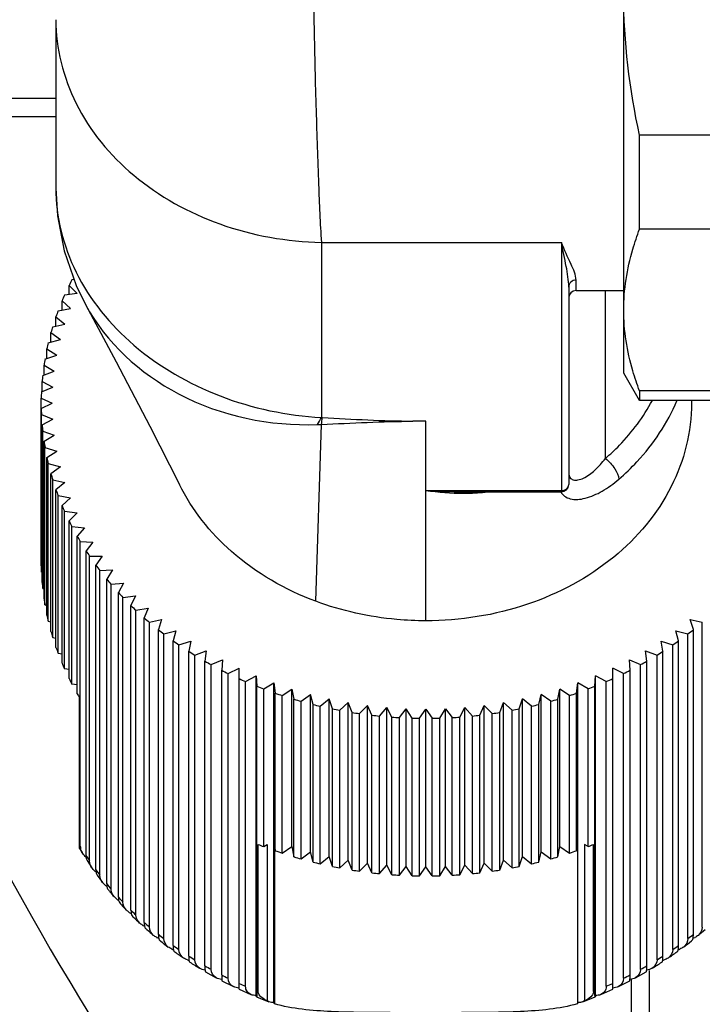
# Model space of a CAD drawing. Header units: millimetres. Extents: x 0 to 11890, y 0 to 8410.
# Tile 45 of 130: x 6442 to 6460, y 1763 to 1790. Entities that reach past the tile are written whole.
import ezdxf

# ---------------------------------------------------------------- set-up
doc = ezdxf.new("R2010")
doc.units = ezdxf.units.MM
doc.header["$LTSCALE"] = 653.95
doc.layers.get('0').update_dxf_attribs({"linetype": 'CONTINUOUS'})
for name, color, linetype in [('304103000010DXF_CONTINUOUS_LINE', 7, 'CONTINUOUS'), ('304110000252DXF_CONTINUOUS_LINE', 7, 'CONTINUOUS'), ('304304000121DXF_CONTINUOUS_LINE', 7, 'CONTINUOUS'), ('JISHUZILIAO_DXF_DIMENSION', 7, 'CONTINUOUS')]:
    doc.layers.add(name, color=color, linetype=linetype)
doc.styles.get("Standard").update_dxf_attribs({"font": 'txt', "width": 0.7})
doc.dimstyles.new('DIMSTYLE_5', dxfattribs={"dimtxt": 85, "dimasz": 60, "dimexe": 1, "dimexo": 0, "dimgap": 4.25, "dimtad": 0, "dimtih": 1, "dimtoh": 1, "dimdec": 1, "dimdsep": 46, "dimtxsty": 'Standard', "dimblk": '_FILLED', "dimblk1": '_FILLED', "dimblk2": '_FILLED', "dimcen": 0.09, "dimclrt": 5, "dimazin": 2, "dimtp": 0.5, "dimtm": 0.5, "dimtfac": 1, "dimtdec": 4, "dimtofl": 0, "dimtmove": 0, "dimatfit": 3, "dimldrblk": '_FILLED', "dimfxl": 1, "dimtolj": 1, "dimarcsym": 0})

# ---------------------------------------------------------------- blocks, each defined once
blk = doc.blocks.new('*D8')
at = {"layer": 'JISHUZILIAO_DXF_DIMENSION', "color": 2, "linetype": 'Continuous', "transparency": 16777216}
for start, end in [(291.01931, 360), (190, 259.37553)]:
    blk.add_arc((6523.715, 1804.677), 571.22, start, end, dxfattribs=at)
for points in [[(7101.772, 1744.235), (7094.936, 1804.677), (7081.8, 1745.285)], [(5984.423, 1649.277), (5961.173, 1705.486), (5964.936, 1644.775)]]:
    blk.add_solid(points, dxfattribs=at)
blk = doc.blocks.new('_FILLED')
at = {"color": 0, "linetype": 'ByBlock'}
blk.add_solid([(0, 0), (-1, 0.16667), (-1, -0.16667)], dxfattribs=at)

msp = doc.modelspace()

# ---------------------------------------------------------------- linework, layer by layer
at = {"color": 2, "linetype": 'Continuous'}
msp.add_circle((6523.715, 1804.677), 392, dxfattribs=at)
at = {"layer": '304103000010DXF_CONTINUOUS_LINE', "color": 7, "linetype": 'Continuous'}
for centre, radius, start, end in [((6523.715, 1804.677), 82.5, 213.14218, 51.82511), ((6511.715, 1804.677), 90, 196.71611, 219.82654)]:
    msp.add_arc(centre, radius, start, end, dxfattribs=at)
at = {"layer": '304103000010DXF_CONTINUOUS_LINE', "color": 9, "linetype": 'Continuous'}
msp.add_arc((6511.715, 1804.677), 80, 192.30067, 216.16009, dxfattribs=at)
at = {"layer": '304110000252DXF_CONTINUOUS_LINE', "color": 7, "linetype": 'Continuous'}
for p, q in [((6458.215, 1780.177), (6458.215, 1799.177)), ((6442.715, 1789.822), (6442.715, 1785.223)), ((6458.648, 1784.103), (6458.648, 1786.671)), ((6462.215, 1786.671), (6458.648, 1786.671)), ((6462.215, 1784.103), (6458.648, 1784.103)), ((6443.217, 1782.727), (6443.154, 1782.722)), ((6443.076, 1782.319), (6443.076, 1782.567)), ((6443.076, 1782.567), (6443.293, 1782.347)), ((6456.715, 1782.521), (6456.715, 1777.134)), ((6456.915, 1782.427), (6458.215, 1782.427)), ((6442.884, 1781.895), (6442.884, 1782.145)), ((6442.884, 1782.145), (6443.115, 1781.935)), ((6443.293, 1782.347), (6442.952, 1782.303)), ((6442.777, 1781.876), (6443.115, 1781.935)), ((6443.526, 1782.045), (6443.527, 1782.043)), ((6442.719, 1781.462), (6442.719, 1781.715)), ((6442.719, 1781.715), (6442.963, 1781.515)), ((6442.63, 1781.442), (6442.963, 1781.515)), ((6442.51, 1781.003), (6442.838, 1781.09)), ((6442.582, 1781.022), (6442.582, 1781.279)), ((6442.582, 1781.279), (6442.838, 1781.09)), ((6442.473, 1780.576), (6442.473, 1780.838)), ((6442.473, 1780.838), (6442.741, 1780.66)), ((6442.419, 1780.559), (6442.741, 1780.66)), ((6442.392, 1780.125), (6442.392, 1780.392)), ((6442.392, 1780.392), (6442.671, 1780.226)), ((6442.356, 1780.111), (6442.671, 1780.226)), ((6458.648, 1779.427), (6458.215, 1780.177)), ((6442.322, 1779.662), (6442.629, 1779.79)), ((6442.34, 1779.669), (6442.34, 1779.944)), ((6442.34, 1779.944), (6442.629, 1779.79)), ((6442.317, 1774.91), (6442.317, 1779.494)), ((6442.317, 1779.494), (6442.615, 1779.353)), ((6458.648, 1779.688), (6458.648, 1779.427)), ((6462.215, 1779.688), (6458.648, 1779.688)), ((6442.317, 1779.212), (6442.615, 1779.353)), ((6462.215, 1779.427), (6458.648, 1779.427)), ((6460.065, 1779.427), (6460.065, 1779.353)), ((6442.322, 1774.742), (6442.322, 1779.044)), ((6442.322, 1779.044), (6442.629, 1778.916)), ((6442.34, 1778.762), (6442.629, 1778.916)), ((6442.34, 1774.46), (6442.34, 1778.762)), ((6442.356, 1774.293), (6442.356, 1778.594)), ((6442.356, 1778.594), (6442.671, 1778.48)), ((6442.392, 1778.313), (6442.671, 1778.48)), ((6442.392, 1774.012), (6442.392, 1778.313)), ((6442.419, 1773.845), (6442.419, 1778.147)), ((6442.419, 1778.147), (6442.741, 1778.046)), ((6442.473, 1777.868), (6442.741, 1778.046)), ((6442.473, 1773.566), (6442.473, 1777.868)), ((6442.51, 1773.401), (6442.51, 1777.703)), ((6442.51, 1777.703), (6442.838, 1777.616)), ((6442.838, 1777.616), (6442.582, 1777.427)), ((6442.582, 1773.125), (6442.582, 1777.427)), ((6442.63, 1772.962), (6442.63, 1777.263)), ((6442.63, 1777.263), (6442.963, 1777.19)), ((6442.963, 1777.19), (6442.719, 1776.991)), ((6442.719, 1772.689), (6442.719, 1776.991)), ((6442.777, 1772.528), (6442.777, 1776.83)), ((6442.777, 1776.83), (6443.115, 1776.771)), ((6443.115, 1776.771), (6442.884, 1776.561)), ((6453.851, 1776.934), (6456.515, 1776.934)), ((6442.884, 1772.259), (6442.884, 1776.561)), ((6442.952, 1772.101), (6442.952, 1776.403)), ((6442.952, 1776.403), (6443.293, 1776.359)), ((6443.293, 1776.359), (6443.076, 1776.139)), ((6443.076, 1771.837), (6443.076, 1776.139)), ((6443.154, 1771.682), (6443.154, 1775.984)), ((6443.154, 1775.984), (6443.497, 1775.954)), ((6443.497, 1775.954), (6443.295, 1775.726)), ((6443.295, 1771.424), (6443.295, 1775.726)), ((6443.383, 1767.258), (6443.383, 1775.574)), ((6443.383, 1775.574), (6443.727, 1775.56)), ((6443.727, 1775.56), (6443.539, 1775.323)), ((6443.539, 1767.006), (6443.539, 1775.323)), ((6443.637, 1766.858), (6443.637, 1775.175)), ((6443.637, 1775.175), (6443.982, 1775.175)), ((6443.982, 1775.175), (6443.81, 1774.931)), ((6443.81, 1766.614), (6443.81, 1774.931)), ((6442.322, 1774.742), (6442.34, 1774.734)), ((6443.917, 1774.787), (6444.261, 1774.802)), ((6443.917, 1766.471), (6443.917, 1774.787)), ((6444.261, 1774.802), (6444.105, 1774.551)), ((6444.105, 1766.234), (6444.105, 1774.551)), ((6444.221, 1774.412), (6444.564, 1774.442)), ((6444.221, 1766.095), (6444.221, 1774.412)), ((6444.564, 1774.442), (6444.423, 1774.184)), ((6442.356, 1774.293), (6442.392, 1774.279)), ((6444.423, 1765.867), (6444.423, 1774.184)), ((6444.548, 1774.051), (6444.889, 1774.095)), ((6444.889, 1774.095), (6444.765, 1773.831)), ((6442.419, 1773.845), (6442.473, 1773.828)), ((6444.548, 1765.734), (6444.548, 1774.051)), ((6444.765, 1765.514), (6444.765, 1773.831)), ((6444.898, 1773.703), (6445.235, 1773.762)), ((6444.898, 1765.386), (6444.898, 1773.703)), ((6445.235, 1773.762), (6445.129, 1773.493)), ((6442.51, 1773.401), (6442.582, 1773.382)), ((6445.129, 1765.177), (6445.129, 1773.493)), ((6445.27, 1773.372), (6445.603, 1773.445)), ((6445.27, 1765.055), (6445.27, 1773.372)), ((6445.603, 1773.445), (6445.514, 1773.172)), ((6460.028, 1773.445), (6460.361, 1773.372)), ((6460.117, 1773.172), (6460.028, 1773.445)), ((6460.361, 1765.055), (6460.361, 1773.372)), ((6445.514, 1764.855), (6445.514, 1773.172)), ((6445.662, 1773.056), (6445.99, 1773.144)), ((6445.662, 1764.74), (6445.662, 1773.056)), ((6445.99, 1773.144), (6445.919, 1772.867)), ((6459.641, 1773.144), (6459.969, 1773.056)), ((6459.712, 1772.867), (6459.641, 1773.144)), ((6459.969, 1764.74), (6459.969, 1773.056)), ((6460.117, 1764.855), (6460.117, 1773.172)), ((6442.63, 1772.962), (6442.719, 1772.942)), ((6445.919, 1764.551), (6445.919, 1772.867)), ((6446.075, 1772.758), (6446.396, 1772.86)), ((6446.075, 1764.441), (6446.075, 1772.758)), ((6446.396, 1772.86), (6446.342, 1772.581)), ((6459.235, 1772.86), (6459.556, 1772.758)), ((6459.288, 1772.581), (6459.235, 1772.86)), ((6459.556, 1764.441), (6459.556, 1772.758)), ((6459.712, 1764.551), (6459.712, 1772.867)), ((6442.777, 1772.528), (6442.884, 1772.509)), ((6446.342, 1764.264), (6446.342, 1772.581)), ((6446.505, 1772.478), (6446.82, 1772.593)), ((6446.505, 1764.162), (6446.505, 1772.478)), ((6446.82, 1772.593), (6446.784, 1772.312)), ((6458.811, 1772.593), (6459.126, 1772.478)), ((6458.847, 1772.312), (6458.811, 1772.593)), ((6459.126, 1764.162), (6459.126, 1772.478)), ((6459.288, 1764.264), (6459.288, 1772.581)), ((6446.784, 1763.996), (6446.784, 1772.312)), ((6446.953, 1772.217), (6447.26, 1772.345)), ((6446.953, 1763.9), (6446.953, 1772.217)), ((6447.26, 1772.345), (6447.242, 1772.063)), ((6458.389, 1772.063), (6458.371, 1772.345)), ((6458.371, 1772.345), (6458.678, 1772.217)), ((6458.678, 1763.9), (6458.678, 1772.217)), ((6458.847, 1763.996), (6458.847, 1772.312)), ((6443.076, 1772.085), (6442.952, 1772.101)), ((6447.242, 1763.747), (6447.242, 1772.063)), ((6447.417, 1771.976), (6447.715, 1772.117)), ((6447.417, 1763.659), (6447.417, 1771.976)), ((6447.715, 1763.357), (6447.715, 1772.117)), ((6457.915, 1763.357), (6457.915, 1772.117)), ((6458.214, 1771.976), (6457.915, 1772.117)), ((6458.214, 1763.659), (6458.214, 1771.976)), ((6458.389, 1763.747), (6458.389, 1772.063)), ((6443.295, 1771.67), (6443.154, 1771.682)), ((6447.896, 1771.754), (6448.185, 1771.908)), ((6447.896, 1763.438), (6447.896, 1771.754)), ((6448.185, 1771.908), (6448.203, 1771.626)), ((6448.185, 1763.182), (6448.185, 1771.908)), ((6448.388, 1771.554), (6448.667, 1771.72)), ((6448.667, 1762.993), (6448.667, 1771.72)), ((6448.667, 1771.72), (6448.703, 1771.439)), ((6456.928, 1771.439), (6456.964, 1771.72)), ((6456.964, 1762.993), (6456.964, 1771.72)), ((6457.243, 1771.554), (6456.964, 1771.72)), ((6457.428, 1771.626), (6457.446, 1771.908)), ((6457.446, 1763.182), (6457.446, 1771.908)), ((6457.735, 1771.754), (6457.446, 1771.908)), ((6457.735, 1763.438), (6457.735, 1771.754)), ((6448.203, 1763.309), (6448.203, 1771.626)), ((6448.388, 1767.252), (6448.388, 1771.554)), ((6448.703, 1767.137), (6448.703, 1771.439)), ((6448.892, 1771.375), (6449.16, 1771.552)), ((6449.16, 1767.251), (6449.16, 1771.552)), ((6449.16, 1771.552), (6449.214, 1771.274)), ((6449.407, 1771.217), (6449.664, 1771.406)), ((6449.664, 1767.105), (6449.664, 1771.406)), ((6449.735, 1771.13), (6449.664, 1771.406)), ((6455.896, 1771.13), (6455.967, 1771.406)), ((6455.967, 1767.105), (6455.967, 1771.406)), ((6456.224, 1771.217), (6455.967, 1771.406)), ((6456.417, 1771.274), (6456.471, 1771.552)), ((6456.471, 1767.251), (6456.471, 1771.552)), ((6456.739, 1771.375), (6456.471, 1771.552)), ((6456.928, 1767.137), (6456.928, 1771.439)), ((6457.243, 1767.252), (6457.243, 1771.554)), ((6457.428, 1763.309), (6457.428, 1771.626)), ((6443.365, 1767.202), (6443.365, 1771.302)), ((6448.892, 1767.073), (6448.892, 1771.375)), ((6449.214, 1766.972), (6449.214, 1771.274)), ((6449.407, 1766.916), (6449.407, 1771.217)), ((6449.735, 1766.828), (6449.735, 1771.13)), ((6449.932, 1771.083), (6450.176, 1771.282)), ((6450.176, 1766.98), (6450.176, 1771.282)), ((6450.265, 1771.009), (6450.176, 1771.282)), ((6450.464, 1770.97), (6450.695, 1771.18)), ((6450.695, 1766.878), (6450.695, 1771.18)), ((6450.801, 1770.912), (6450.695, 1771.18)), ((6454.83, 1770.912), (6454.936, 1771.18)), ((6454.936, 1766.878), (6454.936, 1771.18)), ((6455.167, 1770.97), (6454.936, 1771.18)), ((6455.366, 1771.009), (6455.455, 1771.282)), ((6455.455, 1766.98), (6455.455, 1771.282)), ((6455.699, 1771.083), (6455.455, 1771.282)), ((6455.896, 1766.828), (6455.896, 1771.13)), ((6456.224, 1766.916), (6456.224, 1771.217)), ((6456.417, 1766.972), (6456.417, 1771.274)), ((6456.739, 1767.073), (6456.739, 1771.375)), ((6449.932, 1766.781), (6449.932, 1771.083)), ((6450.265, 1766.708), (6450.265, 1771.009)), ((6450.464, 1766.668), (6450.464, 1770.97)), ((6450.801, 1766.61), (6450.801, 1770.912)), ((6451.003, 1770.881), (6451.22, 1771.1)), ((6451.003, 1766.579), (6451.003, 1770.881)), ((6451.22, 1766.799), (6451.22, 1771.1)), ((6451.343, 1770.837), (6451.22, 1771.1)), ((6451.547, 1770.815), (6451.749, 1771.043)), ((6451.749, 1766.741), (6451.749, 1771.043)), ((6451.89, 1770.785), (6451.749, 1771.043)), ((6452.094, 1770.772), (6452.282, 1771.009)), ((6452.282, 1766.707), (6452.282, 1771.009)), ((6452.438, 1770.757), (6452.282, 1771.009)), ((6452.643, 1770.753), (6452.815, 1770.998)), ((6452.815, 1766.696), (6452.815, 1770.998)), ((6452.815, 1770.998), (6452.988, 1770.753)), ((6453.193, 1770.757), (6453.349, 1771.009)), ((6453.349, 1766.707), (6453.349, 1771.009)), ((6453.349, 1771.009), (6453.537, 1770.772)), ((6453.741, 1770.785), (6453.882, 1771.043)), ((6453.882, 1766.741), (6453.882, 1771.043)), ((6453.882, 1771.043), (6454.084, 1770.815)), ((6454.288, 1770.837), (6454.411, 1771.1)), ((6454.411, 1766.799), (6454.411, 1771.1)), ((6454.628, 1770.881), (6454.411, 1771.1)), ((6454.628, 1766.579), (6454.628, 1770.881)), ((6454.83, 1766.61), (6454.83, 1770.912)), ((6455.167, 1766.668), (6455.167, 1770.97)), ((6455.366, 1766.708), (6455.366, 1771.009)), ((6455.699, 1766.781), (6455.699, 1771.083)), ((6451.343, 1766.535), (6451.343, 1770.837)), ((6451.547, 1766.513), (6451.547, 1770.815)), ((6451.89, 1766.483), (6451.89, 1770.785)), ((6452.094, 1766.47), (6452.094, 1770.772)), ((6452.438, 1766.456), (6452.438, 1770.757)), ((6452.643, 1766.451), (6452.643, 1770.753)), ((6452.988, 1766.451), (6452.988, 1770.753)), ((6453.193, 1766.456), (6453.193, 1770.757)), ((6453.537, 1766.47), (6453.537, 1770.772)), ((6453.741, 1766.483), (6453.741, 1770.785)), ((6454.084, 1766.513), (6454.084, 1770.815)), ((6454.288, 1766.535), (6454.288, 1770.837)), ((6443.365, 1767.202), (6443.434, 1767.086)), ((6448.239, 1763.295), (6448.239, 1767.31)), ((6448.388, 1767.252), (6448.485, 1767.31)), ((6448.485, 1767.31), (6448.485, 1763.039)), ((6448.681, 1767.31), (6448.681, 1762.963)), ((6448.681, 1767.31), (6448.703, 1767.137)), ((6448.892, 1767.073), (6449.16, 1767.251)), ((6449.16, 1767.251), (6449.214, 1766.972)), ((6449.407, 1766.916), (6449.664, 1767.105)), ((6449.735, 1766.828), (6449.664, 1767.105)), ((6455.896, 1766.828), (6455.967, 1767.105)), ((6455.967, 1767.105), (6456.224, 1766.916)), ((6456.417, 1766.972), (6456.471, 1767.251)), ((6456.471, 1767.251), (6456.739, 1767.073)), ((6456.95, 1767.31), (6456.928, 1767.137)), ((6456.95, 1767.31), (6456.95, 1762.963)), ((6457.146, 1767.31), (6457.146, 1763.039)), ((6457.243, 1767.252), (6457.146, 1767.31)), ((6457.392, 1763.295), (6457.392, 1767.31)), ((6443.57, 1766.867), (6443.699, 1766.673)), ((6449.932, 1766.781), (6450.176, 1766.98)), ((6450.265, 1766.708), (6450.176, 1766.98)), ((6450.464, 1766.668), (6450.695, 1766.878)), ((6450.801, 1766.61), (6450.695, 1766.878)), ((6454.83, 1766.61), (6454.936, 1766.878)), ((6454.936, 1766.878), (6455.167, 1766.668)), ((6455.366, 1766.708), (6455.455, 1766.98)), ((6455.455, 1766.98), (6455.699, 1766.781)), ((6451.003, 1766.579), (6451.22, 1766.799)), ((6451.343, 1766.535), (6451.22, 1766.799)), ((6451.547, 1766.513), (6451.749, 1766.741)), ((6451.89, 1766.483), (6451.749, 1766.741)), ((6452.094, 1766.47), (6452.282, 1766.707)), ((6452.438, 1766.456), (6452.282, 1766.707)), ((6452.643, 1766.451), (6452.815, 1766.696)), ((6452.988, 1766.451), (6452.815, 1766.696)), ((6453.193, 1766.456), (6453.349, 1766.707)), ((6453.537, 1766.47), (6453.349, 1766.707)), ((6453.741, 1766.483), (6453.882, 1766.741)), ((6454.084, 1766.513), (6453.882, 1766.741)), ((6454.288, 1766.535), (6454.411, 1766.799)), ((6454.628, 1766.579), (6454.411, 1766.799)), ((6443.843, 1766.468), (6443.989, 1766.273)), ((6445.946, 1764.389), (6445.963, 1764.378)), ((6445.946, 1764.389), (6445.962, 1764.377)), ((6459.668, 1764.378), (6459.685, 1764.389)), ((6459.669, 1764.377), (6459.685, 1764.389)), ((6446.365, 1764.102), (6446.373, 1764.097)), ((6446.365, 1764.102), (6446.373, 1764.096)), ((6459.257, 1764.097), (6459.266, 1764.102)), ((6459.258, 1764.096), (6459.266, 1764.102)), ((6446.8, 1763.834), (6447.092, 1763.669)), ((6458.539, 1763.669), (6458.831, 1763.834)), ((6447.25, 1763.585), (6447.56, 1763.43)), ((6447.715, 1763.356), (6448.04, 1763.212)), ((6457.591, 1763.212), (6457.915, 1763.356)), ((6458.071, 1763.43), (6458.381, 1763.585)), ((6448.194, 1763.148), (6448.533, 1763.015)), ((6457.098, 1763.015), (6457.437, 1763.148)), ((6448.533, 1763.015), (6448.485, 1763.039)), ((6457.146, 1763.039), (6457.097, 1763.016))]:
    msp.add_line(p, q, dxfattribs=at)
at = {"layer": '304110000252DXF_CONTINUOUS_LINE', "color": 9, "linetype": 'Continuous'}
for p, q in [((6449.965, 1783.738), (6449.965, 1778.964)), ((6449.965, 1783.738), (6456.515, 1783.738)), ((6456.515, 1783.738), (6456.515, 1776.934)), ((6456.915, 1782.427), (6456.915, 1782.713)), ((6457.715, 1777.844), (6457.715, 1782.427)), ((6449.965, 1778.964), (6449.996, 1778.96)), ((6449.815, 1773.946), (6449.963, 1778.774)), ((6452.815, 1778.863), (6452.463, 1778.863)), ((6452.815, 1773.414), (6452.815, 1778.863)), ((6452.815, 1776.97), (6456.515, 1776.97)), ((6443.383, 1767.258), (6443.365, 1767.287)), ((6448.239, 1763.295), (6448.203, 1763.309)), ((6457.428, 1763.309), (6457.392, 1763.295))]:
    msp.add_line(p, q, dxfattribs=at)
at = {"layer": '304110000252DXF_CONTINUOUS_LINE', "color": 7, "linetype": 'Continuous'}
for points in [[(6442.715, 1785.223), (6442.759, 1784.472), (6442.944, 1783.508), (6443.273, 1782.566), (6443.527, 1782.043)], [(6443.526, 1782.045), (6444.362, 1780.484), (6445.283, 1778.73), (6446.091, 1777.133)]]:
    msp.add_lwpolyline(points, dxfattribs=at)
for centre, radius, start, end in [((6450.092, 1779.116), 7.818, 152.539, 153.813), ((6456.915, 1782.227), 0.2, 90, 180), ((6449.922, 1779.196), 7.631, 155.9739, 157.2686), ((6449.771, 1779.256), 7.468, 159.4628, 160.7763), ((6449.64, 1779.299), 7.33, 163.0001, 164.33), ((6449.532, 1779.327), 7.219, 166.5793, 167.9229), ((6449.449, 1779.343), 7.134, 170.1925, 171.5467), ((6449.393, 1779.351), 7.078, 173.8314, 175.1927), ((6449.365, 1779.353), 7.05, 177.4866, 178.8515), ((6449.365, 1779.353), 7.05, 181.1485, 182.5134), ((6449.393, 1779.355), 7.078, 184.8073, 186.1686), ((6449.449, 1779.362), 7.134, 188.4533, 189.8075), ((6449.532, 1779.378), 7.219, 192.0771, 193.4207), ((6449.64, 1779.407), 7.33, 195.67, 196.9999), ((6456.515, 1777.134), 0.2, 270, 360), ((6449.771, 1779.45), 7.468, 199.2237, 200.5372), ((6449.922, 1779.51), 7.631, 202.7314, 204.0261), ((6450.092, 1779.589), 7.818, 206.187, 207.461), ((6450.276, 1779.689), 8.028, 209.5855, 210.8372), ((6450.471, 1779.811), 8.258, 212.9233, 214.1516), ((6450.674, 1779.955), 8.507, 216.1977, 217.402), ((6449.393, 1775.053), 7.078, 184.8073, 186.1686), ((6450.882, 1780.119), 8.772, 219.4072, 220.5871), ((6451.091, 1780.304), 9.051, 222.5512, 223.7068), ((6449.449, 1775.06), 7.134, 188.4533, 189.8075), ((6451.297, 1780.508), 9.341, 225.6301, 226.7616), ((6449.532, 1775.077), 7.219, 192.0771, 193.4207), ((6451.497, 1780.728), 9.638, 228.645, 229.7531), ((6449.64, 1775.105), 7.33, 195.67, 196.9999), ((6451.689, 1780.962), 9.941, 231.5977, 232.6832), ((6453.942, 1780.962), 9.941, 307.3168, 308.4023), ((6451.869, 1781.207), 10.245, 234.4906, 235.5545), ((6453.762, 1781.207), 10.245, 304.4455, 305.5094), ((6449.771, 1775.148), 7.468, 199.2237, 200.5372), ((6452.036, 1781.459), 10.547, 237.3265, 238.37), ((6453.595, 1781.459), 10.547, 301.63, 302.6735), ((6449.922, 1775.208), 7.631, 202.7314, 204.0261), ((6452.188, 1781.713), 10.843, 240.1088, 241.1332), ((6453.443, 1781.713), 10.843, 298.8668, 299.8912), ((6452.323, 1781.967), 11.131, 242.8411, 243.8477), ((6453.308, 1781.967), 11.131, 296.1523, 297.1589), ((6450.092, 1775.287), 7.818, 206.187, 207.461), ((6452.44, 1782.215), 11.405, 245.527, 246.5175), ((6453.191, 1782.215), 11.405, 293.4825, 294.473), ((6450.269, 1775.384), 8.02, 209.5851, 210.5943), ((6452.54, 1782.454), 11.664, 248.1708, 249.1465), ((6452.622, 1782.678), 11.903, 250.7764, 251.739), ((6453.009, 1782.678), 11.903, 288.261, 289.2236), ((6453.091, 1782.454), 11.664, 290.8535, 291.8292), ((6452.687, 1782.885), 12.12, 253.3482, 254.2993), ((6452.736, 1783.07), 12.311, 255.8905, 256.8317), ((6452.895, 1783.07), 12.311, 283.1683, 284.1095), ((6452.944, 1782.885), 12.12, 285.7007, 286.6518), ((6452.772, 1783.23), 12.475, 258.4076, 259.3406), ((6452.795, 1783.362), 12.609, 260.904, 261.8304), ((6452.836, 1783.362), 12.609, 278.1696, 279.096), ((6452.859, 1783.23), 12.475, 280.6594, 281.5924), ((6452.808, 1783.463), 12.711, 263.3841, 264.3055), ((6452.814, 1783.531), 12.779, 265.8523, 266.7704), ((6452.815, 1783.566), 12.814, 268.3129, 269.2294), ((6452.816, 1783.566), 12.814, 270.7706, 271.6871), ((6452.817, 1783.531), 12.779, 273.2296, 274.1477), ((6452.823, 1783.463), 12.711, 275.6945, 276.6159), ((6443.677, 1767.258), 0.294, 180.0548, 189.8462), ((6452.543, 1778.16), 11.673, 248.3605, 249.1463), ((6452.622, 1778.377), 11.903, 250.7764, 251.739), ((6453.009, 1778.377), 11.903, 288.261, 289.2236), ((6453.088, 1778.16), 11.673, 290.8537, 291.6395), ((6443.995, 1767.469), 0.682, 225.3242, 228.2451), ((6452.687, 1778.583), 12.12, 253.3482, 254.2993), ((6452.736, 1778.768), 12.311, 255.8905, 256.8317), ((6452.895, 1778.768), 12.311, 283.1683, 284.1095), ((6452.944, 1778.583), 12.12, 285.7007, 286.6518), ((6444.232, 1767.081), 0.673, 227.7191, 231.6366), ((6452.772, 1778.928), 12.475, 258.4076, 259.3406), ((6452.795, 1779.06), 12.609, 260.904, 261.8304), ((6452.836, 1779.06), 12.609, 278.1696, 279.096), ((6452.859, 1778.928), 12.475, 280.6594, 281.5924), ((6452.808, 1779.161), 12.711, 263.3841, 264.3055), ((6452.814, 1779.229), 12.779, 265.8523, 266.7704), ((6452.815, 1779.264), 12.814, 268.3129, 269.2294), ((6452.816, 1779.264), 12.814, 270.7706, 271.6871), ((6452.817, 1779.229), 12.779, 273.2296, 274.1477), ((6452.823, 1779.161), 12.711, 275.6945, 276.6159), ((6444.492, 1766.703), 0.664, 230.2082, 235.0314), ((6451.031, 1771.7), 8.891, 219.1844, 219.7199), ((6451.074, 1771.736), 8.947, 219.7205, 220.8207), ((6444.77, 1766.33), 0.645, 232.7761, 237.6429), ((6451.216, 1771.861), 9.136, 222.3057, 222.7361), ((6451.27, 1771.912), 9.21, 222.7371, 223.9683), ((6445.065, 1765.961), 0.615, 235.4355, 239.2236), ((6445.097, 1766.014), 0.677, 239.1984, 241.1716), ((6451.407, 1772.045), 9.401, 225.3583, 225.694), ((6451.458, 1772.098), 9.474, 225.6953, 227.0455), ((6445.385, 1765.607), 0.587, 238.3807, 240.8033), ((6445.416, 1765.661), 0.65, 240.8254, 244.2938), ((6451.578, 1772.229), 9.652, 228.348, 228.6003), ((6451.624, 1772.282), 9.722, 228.6017, 230.0615), ((6454.008, 1772.281), 9.721, 309.9381, 311.3981), ((6445.728, 1765.267), 0.56, 241.4967, 242.3901), ((6451.748, 1772.432), 9.917, 231.2818, 231.4603), ((6451.803, 1772.501), 10.006, 231.4624, 233.0147), ((6453.827, 1772.502), 10.007, 306.9855, 308.5376), ((6453.882, 1772.434), 9.919, 308.5397, 308.7181), ((6459.821, 1764.804), 0.294, 348.8642, 351.1004), ((6459.869, 1765.335), 0.636, 292.3763, 296.4441), ((6459.894, 1765.285), 0.581, 296.4924, 297.4694), ((6446.129, 1765.03), 0.627, 246.8597, 250.9356), ((6459.502, 1765.03), 0.628, 289.0574, 293.1229), ((6451.968, 1772.726), 10.284, 234.2692, 235.9033), ((6446.515, 1764.741), 0.619, 250.375, 254.2991), ((6459.116, 1764.741), 0.619, 285.6965, 289.6071), ((6453.663, 1772.725), 10.284, 304.0968, 305.7311), ((6452.108, 1772.936), 10.537, 237.0286, 238.7378), ((6453.524, 1772.935), 10.535, 301.2618, 302.9713)]:
    msp.add_arc(centre, radius, start, end, dxfattribs=at)
at = {"layer": '304110000252DXF_CONTINUOUS_LINE', "color": 9, "linetype": 'Continuous'}
for centre, radius, start, end in [((6446.143, 1781.02), 4.341, 328.7627, 331.7286), ((6439.662, 1780.714), 10.482, 349.3361, 350.3679), ((6453.844, 1783.186), 6.29, 270.0634, 270.9147), ((6450.471, 1771.494), 8.258, 212.9233, 214.1516), ((6450.674, 1771.638), 8.507, 216.1977, 217.402), ((6450.882, 1771.802), 8.772, 219.4072, 220.5871), ((6451.091, 1771.987), 9.051, 222.5512, 223.7068), ((6451.297, 1772.191), 9.341, 225.6301, 226.7616), ((6451.497, 1772.412), 9.638, 228.645, 229.7531), ((6451.689, 1772.646), 9.941, 231.5977, 232.6832), ((6453.942, 1772.646), 9.941, 307.3168, 308.4023), ((6451.869, 1772.89), 10.245, 234.4906, 235.5545), ((6453.762, 1772.89), 10.245, 304.4455, 305.5094), ((6452.036, 1773.142), 10.547, 237.3265, 238.37), ((6453.595, 1773.142), 10.547, 301.63, 302.6735), ((6452.188, 1773.396), 10.843, 240.1088, 241.1332), ((6453.443, 1773.396), 10.843, 298.8668, 299.8912), ((6452.323, 1773.65), 11.131, 242.8411, 243.8477), ((6453.308, 1773.65), 11.131, 296.1523, 297.1589), ((6452.44, 1773.898), 11.405, 245.527, 246.5175), ((6453.191, 1773.898), 11.405, 293.4825, 294.473)]:
    msp.add_arc(centre, radius, start, end, dxfattribs=at)
for points, knots in [([(6449.822, 1796.927), (6449.813, 1796.927), (6449.8, 1796.885), (6449.789, 1796.826), (6449.776, 1796.708), (6449.758, 1796.474), (6449.741, 1796.072), (6449.727, 1795.476), (6449.718, 1794.733), (6449.714, 1793.865), (6449.717, 1792.891), (6449.73, 1791.457), (6449.76, 1789.599), (6449.81, 1787.422), (6449.885, 1785.47), (6449.923, 1784.267), (6449.965, 1783.738)], [0, 0, 0, 0, 0.002096, 0.007356, 0.015945, 0.027847, 0.061312, 0.106955, 0.16365, 0.22999, 0.304318, 0.384778, 0.555954, 0.726528, 0.879591, 1, 1, 1, 1]), ([(6442.715, 1789.821), (6442.715, 1789.037), (6443.129, 1787.397), (6444.788, 1785.41), (6447.177, 1784.085), (6449.026, 1783.764), (6449.965, 1783.738)], [0, 0, 0, 0, 0.226347, 0.46811, 0.728472, 1, 1, 1, 1]), ([(6442.715, 1785.223), (6442.715, 1784.436), (6443.133, 1782.785), (6444.793, 1780.773), (6447.175, 1779.403), (6449.023, 1779.013), (6449.965, 1778.964)], [0, 0, 0, 0, 0.225779, 0.468221, 0.729346, 1, 1, 1, 1]), ([(6456.915, 1782.713), (6456.915, 1782.863), (6456.742, 1783.207), (6456.599, 1783.538), (6456.515, 1783.738)], [0, 0, 0, 0, 0.40809, 1, 1, 1, 1]), ([(6456.715, 1782.521), (6456.715, 1782.711), (6456.644, 1783.12), (6456.559, 1783.521), (6456.515, 1783.738)], [0, 0, 0, 0, 0.461774, 1, 1, 1, 1]), ([(6456.915, 1782.713), (6456.865, 1782.713), (6456.76, 1782.674), (6456.715, 1782.57), (6456.715, 1782.521)], [0, 0, 0, 0, 0.507106, 1, 1, 1, 1]), ([(6443.527, 1782.043), (6444.083, 1781.01), (6446.028, 1779.233), (6448.561, 1778.727), (6449.854, 1778.769)], [0, 0, 0, 0, 0.475452, 1, 1, 1, 1]), ([(6457.715, 1777.844), (6457.848, 1777.959), (6458.343, 1778.425), (6458.758, 1778.98), (6458.997, 1779.426)], [0, 0, 0, 0, 0.256849, 1, 1, 1, 1]), ([(6458.078, 1777.276), (6458.253, 1777.427), (6458.899, 1778.046), (6459.41, 1778.81), (6459.668, 1779.42)], [0, 0, 0, 0, 0.258558, 1, 1, 1, 1]), ([(6456.715, 1777.444), (6456.715, 1777.402), (6456.731, 1777.318), (6456.841, 1777.246), (6456.977, 1777.253), (6457.187, 1777.329), (6457.448, 1777.528), (6457.628, 1777.73), (6457.715, 1777.844)], [0, 0, 0, 0, 0.094431, 0.176429, 0.272981, 0.390983, 0.675566, 1, 1, 1, 1]), ([(6457.715, 1777.844), (6457.816, 1777.766), (6457.968, 1777.595), (6458.078, 1777.377), (6458.078, 1777.276)], [0, 0, 0, 0, 0.556598, 1, 1, 1, 1]), ([(6456.5, 1776.935), (6456.544, 1776.839), (6456.782, 1776.692), (6457.2, 1776.748), (6457.652, 1776.943), (6457.938, 1777.155), (6458.078, 1777.276)], [0, 0, 0, 0, 0.177212, 0.407723, 0.688371, 1, 1, 1, 1])]:
    msp.add_open_spline(points, degree=3, knots=knots, dxfattribs=at)
at = {"layer": '304110000252DXF_CONTINUOUS_LINE', "color": 7, "linetype": 'Continuous'}
for points in [[(6458.648, 1786.671), (6458.375, 1787.928), (6458.215, 1789.219), (6458.215, 1790.505)], [(6443.434, 1767.086), (6443.412, 1767.123), (6443.395, 1767.165), (6443.387, 1767.208)], [(6443.516, 1766.984), (6443.485, 1767.015), (6443.456, 1767.049), (6443.434, 1767.086)], [(6443.542, 1766.957), (6443.546, 1766.926), (6443.553, 1766.893), (6443.57, 1766.867)], [(6443.699, 1766.673), (6443.662, 1766.727), (6443.637, 1766.793), (6443.637, 1766.858)], [(6443.778, 1766.583), (6443.749, 1766.61), (6443.721, 1766.64), (6443.699, 1766.673)], [(6443.814, 1766.55), (6443.818, 1766.521), (6443.826, 1766.491), (6443.843, 1766.468)], [(6443.989, 1766.273), (6443.946, 1766.329), (6443.917, 1766.4), (6443.917, 1766.471)], [(6444.067, 1766.193), (6444.038, 1766.217), (6444.012, 1766.243), (6443.989, 1766.273)], [(6444.105, 1766.234), (6444.105, 1766.208), (6444.106, 1766.182), (6444.111, 1766.156)], [(6444.111, 1766.156), (6444.115, 1766.13), (6444.123, 1766.103), (6444.14, 1766.083)], [(6444.304, 1765.887), (6444.255, 1765.944), (6444.221, 1766.021), (6444.221, 1766.095)], [(6444.38, 1765.817), (6444.352, 1765.838), (6444.326, 1765.861), (6444.304, 1765.887)], [(6444.423, 1765.867), (6444.423, 1765.838), (6444.425, 1765.808), (6444.43, 1765.78)], [(6444.43, 1765.78), (6444.435, 1765.756), (6444.443, 1765.73), (6444.459, 1765.712)], [(6444.642, 1765.517), (6444.587, 1765.574), (6444.548, 1765.655), (6444.548, 1765.734)], [(6444.717, 1765.454), (6444.69, 1765.473), (6444.664, 1765.494), (6444.642, 1765.517)], [(6444.765, 1765.514), (6444.765, 1765.483), (6444.767, 1765.452), (6444.773, 1765.421)], [(6444.773, 1765.421), (6444.777, 1765.398), (6444.784, 1765.373), (6444.801, 1765.356)], [(6445.002, 1765.164), (6444.942, 1765.22), (6444.898, 1765.305), (6444.898, 1765.386)], [(6445.078, 1765.107), (6445.051, 1765.123), (6445.025, 1765.142), (6445.002, 1765.164)], [(6445.129, 1765.177), (6445.129, 1765.143), (6445.13, 1765.11), (6445.136, 1765.077)], [(6445.383, 1764.827), (6445.318, 1764.882), (6445.27, 1764.97), (6445.27, 1765.055)], [(6460.361, 1765.055), (6460.361, 1764.97), (6460.313, 1764.882), (6460.248, 1764.827)], [(6445.461, 1764.775), (6445.433, 1764.79), (6445.407, 1764.807), (6445.383, 1764.827)], [(6445.514, 1764.855), (6445.514, 1764.819), (6445.515, 1764.782), (6445.522, 1764.747)], [(6445.784, 1764.509), (6445.714, 1764.561), (6445.662, 1764.653), (6445.662, 1764.74)], [(6459.969, 1764.74), (6459.969, 1764.653), (6459.917, 1764.561), (6459.847, 1764.509)], [(6460.111, 1764.758), (6460.116, 1764.79), (6460.117, 1764.823), (6460.117, 1764.855)], [(6460.248, 1764.827), (6460.222, 1764.805), (6460.192, 1764.786), (6460.161, 1764.77)], [(6445.882, 1764.453), (6445.848, 1764.468), (6445.814, 1764.486), (6445.784, 1764.509)], [(6445.919, 1764.551), (6445.919, 1764.512), (6445.919, 1764.473), (6445.926, 1764.435)], [(6446.203, 1764.209), (6446.13, 1764.259), (6446.075, 1764.353), (6446.075, 1764.441)], [(6459.556, 1764.441), (6459.556, 1764.353), (6459.501, 1764.259), (6459.428, 1764.209)], [(6459.707, 1764.454), (6459.711, 1764.486), (6459.712, 1764.518), (6459.712, 1764.551)], [(6459.847, 1764.509), (6459.817, 1764.486), (6459.783, 1764.468), (6459.748, 1764.453)], [(6446.307, 1764.158), (6446.27, 1764.171), (6446.235, 1764.188), (6446.203, 1764.209)], [(6446.64, 1763.929), (6446.563, 1763.976), (6446.505, 1764.072), (6446.505, 1764.162)], [(6459.126, 1764.162), (6459.126, 1764.072), (6459.068, 1763.976), (6458.991, 1763.929)], [(6459.285, 1764.167), (6459.288, 1764.199), (6459.288, 1764.232), (6459.288, 1764.264)], [(6459.428, 1764.209), (6459.396, 1764.188), (6459.36, 1764.171), (6459.324, 1764.158)], [(6446.788, 1763.873), (6446.736, 1763.884), (6446.685, 1763.902), (6446.64, 1763.929)], [(6447.092, 1763.669), (6447.013, 1763.712), (6446.953, 1763.81), (6446.953, 1763.9)], [(6458.678, 1763.9), (6458.678, 1763.81), (6458.618, 1763.712), (6458.539, 1763.669)], [(6458.991, 1763.929), (6458.946, 1763.902), (6458.895, 1763.884), (6458.843, 1763.873)], [(6458.844, 1763.899), (6458.847, 1763.931), (6458.847, 1763.963), (6458.847, 1763.996)], [(6447.244, 1763.621), (6447.192, 1763.629), (6447.139, 1763.644), (6447.092, 1763.669)], [(6447.56, 1763.43), (6447.479, 1763.469), (6447.417, 1763.569), (6447.417, 1763.659)], [(6458.214, 1763.659), (6458.214, 1763.569), (6458.152, 1763.469), (6458.071, 1763.43)], [(6458.539, 1763.669), (6458.492, 1763.644), (6458.439, 1763.629), (6458.387, 1763.621)], [(6458.388, 1763.65), (6458.389, 1763.682), (6458.389, 1763.714), (6458.389, 1763.747)], [(6447.715, 1763.39), (6447.662, 1763.395), (6447.608, 1763.407), (6447.56, 1763.43)], [(6458.071, 1763.43), (6458.023, 1763.407), (6457.969, 1763.395), (6457.915, 1763.39)], [(6448.185, 1763.182), (6448.136, 1763.184), (6448.086, 1763.193), (6448.04, 1763.212)], [(6448.266, 1763.207), (6448.25, 1763.233), (6448.239, 1763.264), (6448.239, 1763.295)], [(6448.485, 1763.039), (6448.402, 1763.079), (6448.315, 1763.129), (6448.266, 1763.207)], [(6457.364, 1763.206), (6457.315, 1763.128), (6457.228, 1763.079), (6457.146, 1763.039)], [(6457.392, 1763.295), (6457.392, 1763.264), (6457.381, 1763.232), (6457.364, 1763.206)], [(6457.429, 1763.213), (6457.428, 1763.245), (6457.428, 1763.277), (6457.428, 1763.309)], [(6457.591, 1763.212), (6457.545, 1763.193), (6457.495, 1763.184), (6457.446, 1763.182)], [(6448.667, 1762.993), (6448.622, 1762.994), (6448.576, 1763), (6448.533, 1763.015)], [(6457.098, 1763.015), (6457.055, 1763), (6457.009, 1762.994), (6456.964, 1762.993)]]:
    msp.add_open_spline(points, degree=3, dxfattribs=at)
for points, knots in [([(6458.215, 1781.895), (6458.215, 1782.455), (6458.339, 1783.211), (6458.581, 1783.923), (6458.648, 1784.103)], [0, 0, 0, 0, 0.744535, 1, 1, 1, 1]), ([(6458.648, 1779.688), (6458.581, 1779.867), (6458.339, 1780.579), (6458.215, 1781.335), (6458.215, 1781.895)], [0, 0, 0, 0, 0.255457, 1, 1, 1, 1]), ([(6460.065, 1779.353), (6460.065, 1778.573), (6459.656, 1776.944), (6457.993, 1774.981), (6455.598, 1773.706), (6453.752, 1773.414), (6452.815, 1773.414)], [0, 0, 0, 0, 0.226677, 0.467665, 0.727548, 1, 1, 1, 1]), ([(6449.815, 1773.946), (6448.98, 1774.257), (6447.499, 1775.101), (6446.431, 1776.441), (6446.091, 1777.133)], [0, 0, 0, 0, 0.536044, 1, 1, 1, 1]), ([(6452.815, 1773.414), (6452.55, 1773.414), (6451.532, 1773.46), (6450.522, 1773.683), (6449.815, 1773.946)], [0, 0, 0, 0, 0.260268, 1, 1, 1, 1]), ([(6443.539, 1767.006), (6443.539, 1766.998), (6443.54, 1766.981), (6443.541, 1766.965), (6443.542, 1766.957)], [0, 0, 0, 0, 0.516209, 1, 1, 1, 1]), ([(6443.81, 1766.614), (6443.81, 1766.603), (6443.81, 1766.581), (6443.812, 1766.56), (6443.814, 1766.55)], [0, 0, 0, 0, 0.523448, 1, 1, 1, 1]), ([(6445.136, 1765.077), (6445.139, 1765.065), (6445.144, 1765.043), (6445.156, 1765.023), (6445.163, 1765.017)], [0, 0, 0, 0, 0.585264, 1, 1, 1, 1]), ([(6445.519, 1764.747), (6445.511, 1764.751), (6445.493, 1764.758), (6445.476, 1764.767), (6445.468, 1764.771)], [0, 0, 0, 0, 0.506167, 1, 1, 1, 1]), ([(6445.522, 1764.747), (6445.524, 1764.735), (6445.529, 1764.717), (6445.539, 1764.699), (6445.545, 1764.694)], [0, 0, 0, 0, 0.597965, 1, 1, 1, 1]), ([(6460.086, 1764.694), (6460.092, 1764.699), (6460.102, 1764.717), (6460.107, 1764.735), (6460.109, 1764.747)], [0, 0, 0, 0, 0.402172, 1, 1, 1, 1]), ([(6445.926, 1764.435), (6445.928, 1764.425), (6445.932, 1764.409), (6445.941, 1764.393), (6445.946, 1764.389)], [0, 0, 0, 0, 0.615471, 1, 1, 1, 1]), ([(6459.685, 1764.389), (6459.69, 1764.393), (6459.699, 1764.409), (6459.703, 1764.425), (6459.705, 1764.435)], [0, 0, 0, 0, 0.384615, 1, 1, 1, 1]), ([(6459.705, 1764.435), (6459.705, 1764.438), (6459.706, 1764.444), (6459.707, 1764.45), (6459.707, 1764.454)], [0, 0, 0, 0, 0.480972, 1, 1, 1, 1]), ([(6446.342, 1764.264), (6446.342, 1764.231), (6446.343, 1764.19), (6446.348, 1764.15), (6446.349, 1764.143)], [0, 0, 0, 0, 0.809055, 1, 1, 1, 1]), ([(6446.349, 1764.143), (6446.351, 1764.135), (6446.353, 1764.122), (6446.358, 1764.109), (6446.361, 1764.105)], [0, 0, 0, 0, 0.607948, 1, 1, 1, 1]), ([(6459.266, 1764.102), (6459.271, 1764.105), (6459.277, 1764.119), (6459.28, 1764.133), (6459.282, 1764.143)], [0, 0, 0, 0, 0.360517, 1, 1, 1, 1]), ([(6459.282, 1764.143), (6459.282, 1764.146), (6459.284, 1764.155), (6459.284, 1764.163), (6459.285, 1764.167)], [0, 0, 0, 0, 0.472208, 1, 1, 1, 1]), ([(6446.361, 1764.105), (6446.362, 1764.105), (6446.363, 1764.104), (6446.364, 1764.103), (6446.365, 1764.102)], [0, 0, 0, 0, 0.528486, 1, 1, 1, 1]), ([(6446.784, 1763.996), (6446.784, 1763.982), (6446.784, 1763.94), (6446.786, 1763.898), (6446.789, 1763.87)], [0, 0, 0, 0, 0.31395, 1, 1, 1, 1]), ([(6446.789, 1763.87), (6446.79, 1763.865), (6446.791, 1763.856), (6446.793, 1763.848), (6446.794, 1763.844)], [0, 0, 0, 0, 0.569678, 1, 1, 1, 1]), ([(6458.831, 1763.834), (6458.835, 1763.836), (6458.839, 1763.85), (6458.841, 1763.861), (6458.842, 1763.87)], [0, 0, 0, 0, 0.327964, 1, 1, 1, 1]), ([(6458.842, 1763.87), (6458.842, 1763.874), (6458.843, 1763.884), (6458.844, 1763.894), (6458.844, 1763.899)], [0, 0, 0, 0, 0.463703, 1, 1, 1, 1]), ([(6446.794, 1763.844), (6446.795, 1763.842), (6446.796, 1763.838), (6446.798, 1763.835), (6446.8, 1763.834)], [0, 0, 0, 0, 0.611437, 1, 1, 1, 1]), ([(6447.242, 1763.747), (6447.242, 1763.733), (6447.242, 1763.69), (6447.243, 1763.646), (6447.245, 1763.617)], [0, 0, 0, 0, 0.319279, 1, 1, 1, 1]), ([(6447.245, 1763.617), (6447.245, 1763.613), (6447.246, 1763.606), (6447.247, 1763.599), (6447.247, 1763.596)], [0, 0, 0, 0, 0.566482, 1, 1, 1, 1]), ([(6447.247, 1763.596), (6447.247, 1763.593), (6447.248, 1763.59), (6447.249, 1763.586), (6447.25, 1763.585)], [0, 0, 0, 0, 0.678387, 1, 1, 1, 1]), ([(6458.381, 1763.585), (6458.383, 1763.587), (6458.384, 1763.6), (6458.386, 1763.609), (6458.386, 1763.617)], [0, 0, 0, 0, 0.286939, 1, 1, 1, 1]), ([(6458.386, 1763.617), (6458.386, 1763.622), (6458.387, 1763.633), (6458.387, 1763.644), (6458.388, 1763.65)], [0, 0, 0, 0, 0.455834, 1, 1, 1, 1]), ([(6448.04, 1763.212), (6447.978, 1763.238), (6447.904, 1763.319), (6447.896, 1763.412), (6447.896, 1763.438)], [0, 0, 0, 0, 0.72652, 1, 1, 1, 1]), ([(6457.735, 1763.438), (6457.735, 1763.412), (6457.727, 1763.319), (6457.653, 1763.238), (6457.591, 1763.212)], [0, 0, 0, 0, 0.273477, 1, 1, 1, 1]), ([(6448.194, 1763.148), (6448.19, 1763.149), (6448.189, 1763.164), (6448.186, 1763.174), (6448.185, 1763.182)], [0, 0, 0, 0, 0.292421, 1, 1, 1, 1]), ([(6448.198, 1763.158), (6448.197, 1763.156), (6448.197, 1763.153), (6448.195, 1763.148), (6448.194, 1763.148)], [0, 0, 0, 0, 0.736235, 1, 1, 1, 1]), ([(6448.203, 1763.309), (6448.203, 1763.291), (6448.202, 1763.241), (6448.203, 1763.19), (6448.198, 1763.158)], [0, 0, 0, 0, 0.357948, 1, 1, 1, 1]), ([(6457.437, 1763.148), (6457.432, 1763.146), (6457.433, 1763.185), (6457.43, 1763.196), (6457.429, 1763.213)], [0, 0, 0, 0, 0.238217, 1, 1, 1, 1]), ([(6457.446, 1763.182), (6457.445, 1763.174), (6457.442, 1763.164), (6457.44, 1763.149), (6457.437, 1763.148)], [0, 0, 0, 0, 0.707559, 1, 1, 1, 1]), ([(6448.681, 1762.963), (6448.678, 1762.966), (6448.673, 1762.976), (6448.669, 1762.987), (6448.667, 1762.993)], [0, 0, 0, 0, 0.38304, 1, 1, 1, 1]), ([(6451.842, 1762.721), (6451.306, 1762.721), (6450.502, 1762.722), (6449.446, 1762.797), (6448.925, 1762.883), (6448.681, 1762.963)], [0, 0, 0, 0, 0.505872, 0.757184, 1, 1, 1, 1]), ([(6456.95, 1762.963), (6456.705, 1762.883), (6456.185, 1762.797), (6455.129, 1762.722), (6454.325, 1762.721), (6453.789, 1762.721)], [0, 0, 0, 0, 0.242817, 0.494128, 1, 1, 1, 1]), ([(6456.964, 1762.993), (6456.962, 1762.987), (6456.958, 1762.976), (6456.953, 1762.966), (6456.95, 1762.963)], [0, 0, 0, 0, 0.616961, 1, 1, 1, 1])]:
    msp.add_open_spline(points, degree=3, knots=knots, dxfattribs=at)
at = {"layer": '304110000252DXF_CONTINUOUS_LINE', "color": 9, "linetype": 'Continuous'}
for points in [[(6449.996, 1778.96), (6450.818, 1778.914), (6451.64, 1778.871), (6452.463, 1778.864)], [(6449.854, 1778.769), (6449.89, 1778.77), (6449.927, 1778.771), (6449.962, 1778.775)], [(6449.963, 1778.774), (6450.796, 1778.812), (6451.629, 1778.854), (6452.463, 1778.862)], [(6456.657, 1777.018), (6456.69, 1777.046), (6456.715, 1777.091), (6456.715, 1777.134)], [(6452.815, 1776.97), (6453.158, 1776.923), (6453.505, 1776.896), (6453.851, 1776.896)], [(6452.815, 1776.97), (6453.16, 1776.947), (6453.506, 1776.934), (6453.851, 1776.934)], [(6453.945, 1776.897), (6454.13, 1776.9), (6454.316, 1776.911), (6454.5, 1776.933)], [(6456.515, 1776.97), (6456.565, 1776.97), (6456.618, 1776.987), (6456.657, 1777.018)]]:
    msp.add_open_spline(points, degree=3, dxfattribs=at)
at = {"layer": '304304000121DXF_CONTINUOUS_LINE', "color": 9, "linetype": 'Continuous'}
for p, q in [((6437.415, 1787.677), (6442.715, 1787.677)), ((6458.915, 1763.867), (6458.915, 1755.758))]:
    msp.add_line(p, q, dxfattribs=at)
at = {"layer": '304304000121DXF_CONTINUOUS_LINE', "color": 7, "linetype": 'Continuous'}
for p, q in [((6437.615, 1787.177), (6442.715, 1787.177)), ((6458.415, 1763.619), (6458.415, 1755.758))]:
    msp.add_line(p, q, dxfattribs=at)

# ---------------------------------------------------------------- dimensions: what is measured, and where the dimension line sits
at = {"layer": 'JISHUZILIAO_DXF_DIMENSION', "color": 2, "linetype": 'Continuous'}
dim = msp.add_angular_dim_2l(base=(6573.501, 1235.631), line1=((5966.799, 1706.478), (5961.173, 1705.486)), line2=((7089.224, 1804.677), (7094.936, 1804.677)), dimstyle='DIMSTYLE_5', dxfattribs=at)
dim.commit()
dim.dimension.update_dxf_attribs({"geometry": '*D8', "text_midpoint": (6460.899, 1193.131), "dimtype": 162})

doc.saveas('drawing.dxf')
